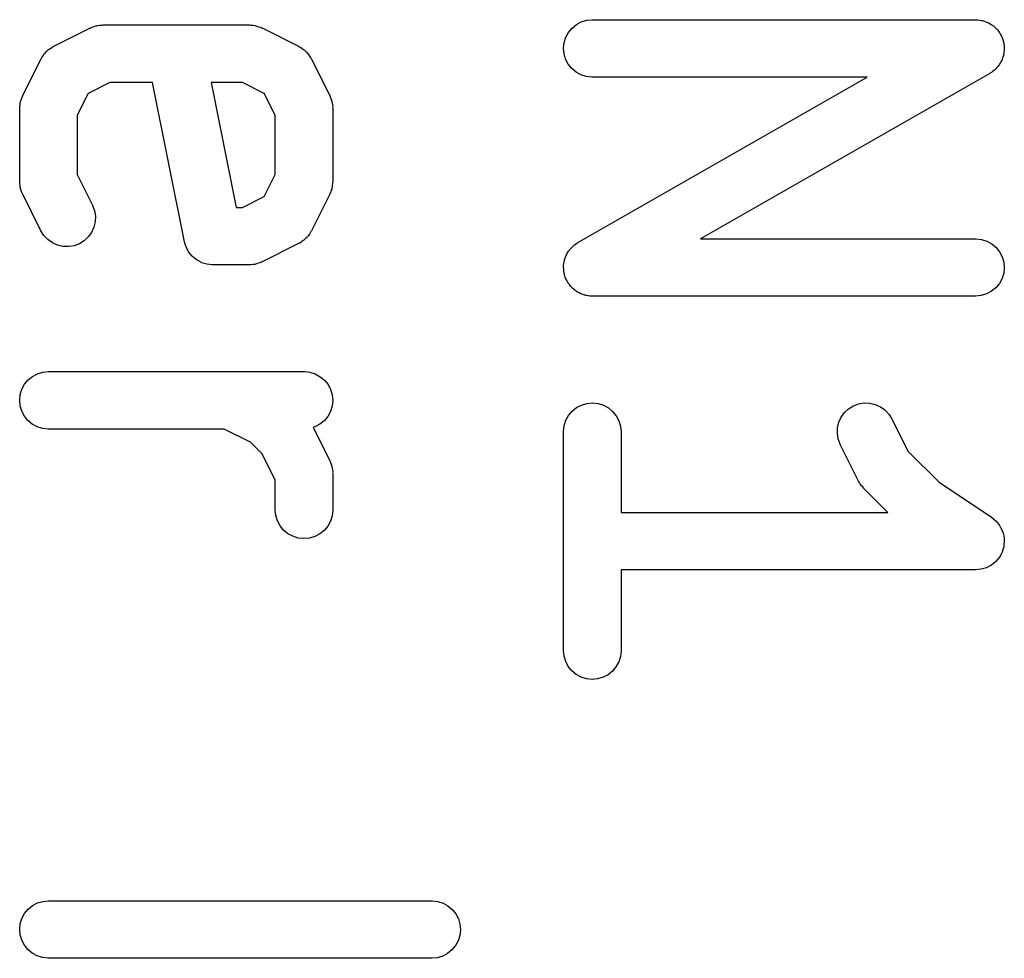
# Model space of a CAD drawing. Extents: x 0.02 to 3.89, y 0.07 to 3.88.
# Tile 60 of 172: x 0.06 to 0.16, y 3.13 to 3.22. Entities that reach past the tile are written whole.
import ezdxf

# ---------------------------------------------------------------- set-up
doc = ezdxf.new("R2010")
doc.units = 0
doc.header["$MEASUREMENT"] = 0
doc.layers.add('BLACK', color=7, linetype='CONTINUOUS')

msp = doc.modelspace()

# ---------------------------------------------------------------- linework, layer by layer
at = {"layer": 'BLACK', "linetype": 'CONTINUOUS'}
for p, q in [((0.064531, 3.2211), (0.064612, 3.22113)), ((0.064612, 3.22113), (0.064689, 3.22117)), ((0.064689, 3.22117), (0.064882, 3.22122)), ((0.064882, 3.22122), (0.065071, 3.22129)), ((0.065071, 3.22129), (0.065157, 3.22131)), ((0.065157, 3.22131), (0.065241, 3.22133)), ((0.065241, 3.22133), (0.065441, 3.22135)), ((0.065441, 3.22135), (0.065641, 3.22138)), ((0.065641, 3.22138), (0.065728, 3.22138)), ((0.065728, 3.22138), (0.065814, 3.22139)), ((0.065814, 3.22139), (0.080812, 3.22139)), ((0.080812, 3.22139), (0.080853, 3.22139)), ((0.080853, 3.22139), (0.08094, 3.22138)), ((0.08094, 3.22138), (0.081027, 3.22138)), ((0.081027, 3.22138), (0.081226, 3.22135)), ((0.081226, 3.22135), (0.081426, 3.22132)), ((0.081426, 3.22132), (0.081509, 3.2213)), ((0.081509, 3.2213), (0.081595, 3.22128)), ((0.081595, 3.22128), (0.081783, 3.22121)), ((0.081783, 3.22121), (0.081975, 3.22115)), ((0.081975, 3.22115), (0.082051, 3.22111)), ((0.113967, 3.22107), (0.114414, 3.22143)), ((0.114414, 3.22143), (0.114923, 3.2217)), ((0.114923, 3.2217), (0.115474, 3.22187)), ((0.115474, 3.22187), (0.116048, 3.22193)), ((0.116048, 3.22193), (0.155418, 3.22193)), ((0.155418, 3.22193), (0.155459, 3.22193)), ((0.155459, 3.22193), (0.155558, 3.22191)), ((0.155558, 3.22191), (0.155658, 3.22192)), ((0.155658, 3.22192), (0.155844, 3.22188)), ((0.155844, 3.22188), (0.156032, 3.22186)), ((0.156032, 3.22186), (0.156127, 3.22183)), ((0.156127, 3.22183), (0.156225, 3.22181)), ((0.156225, 3.22181), (0.156401, 3.22174)), ((0.156401, 3.22174), (0.156581, 3.22169)), ((0.156581, 3.22169), (0.156669, 3.22164)), ((0.156669, 3.22164), (0.156761, 3.2216)), ((0.156761, 3.2216), (0.15692, 3.2215)), ((0.15692, 3.2215), (0.157086, 3.22141)), ((0.157086, 3.22141), (0.157163, 3.22134)), ((0.157163, 3.22134), (0.157246, 3.22129)), ((0.157246, 3.22129), (0.157383, 3.22116)), ((0.157383, 3.22116), (0.157528, 3.22104)), ((0.060744, 3.2192), (0.064493, 3.22108)), ((0.064493, 3.22108), (0.064531, 3.2211)), ((0.082051, 3.22111), (0.082133, 3.22108)), ((0.082133, 3.22108), (0.085882, 3.2192)), ((0.113156, 3.21957), (0.113326, 3.22012)), ((0.113326, 3.22012), (0.1136, 3.22062)), ((0.1136, 3.22062), (0.113967, 3.22107)), ((0.157528, 3.22104), (0.15759, 3.22096)), ((0.15759, 3.22096), (0.157662, 3.22089)), ((0.157662, 3.22089), (0.157771, 3.22074)), ((0.157771, 3.22074), (0.157889, 3.22059)), ((0.157889, 3.22059), (0.157935, 3.2205)), ((0.157935, 3.2205), (0.157992, 3.22042)), ((0.157992, 3.22042), (0.158068, 3.22025)), ((0.158068, 3.22025), (0.158156, 3.22008)), ((0.060446, 3.21902), (0.060631, 3.21914)), ((0.060631, 3.21914), (0.06069, 3.21917)), ((0.06069, 3.21917), (0.060744, 3.2192)), ((0.085882, 3.2192), (0.085919, 3.21918)), ((0.085919, 3.21918), (0.085973, 3.21915)), ((0.085973, 3.21915), (0.086031, 3.21912)), ((0.086031, 3.21912), (0.086213, 3.21899)), ((0.113095, 3.21899), (0.113156, 3.21957)), ((0.158156, 3.22008), (0.158184, 3.21998)), ((0.158184, 3.21998), (0.158224, 3.21989)), ((0.158224, 3.21989), (0.158265, 3.21971)), ((0.158265, 3.21971), (0.158319, 3.21953)), ((0.158319, 3.21953), (0.158328, 3.21943)), ((0.158328, 3.21943), (0.158349, 3.21933)), ((0.158349, 3.21933), (0.158354, 3.21914)), ((0.158354, 3.21914), (0.158371, 3.21895)), ((0.059503, 3.21803), (0.059633, 3.21821)), ((0.059633, 3.21821), (0.059756, 3.2184)), ((0.059756, 3.2184), (0.0598, 3.21845)), ((0.0598, 3.21845), (0.059837, 3.2185)), ((0.059837, 3.2185), (0.060001, 3.21865)), ((0.060001, 3.21865), (0.060157, 3.21882)), ((0.060157, 3.21882), (0.06021, 3.21885)), ((0.06021, 3.21885), (0.060256, 3.2189)), ((0.060256, 3.2189), (0.060446, 3.21902)), ((0.086213, 3.21899), (0.086402, 3.21887)), ((0.086402, 3.21887), (0.086448, 3.21883)), ((0.086448, 3.21883), (0.0865, 3.21879)), ((0.0865, 3.21879), (0.086655, 3.21863)), ((0.086655, 3.21863), (0.086816, 3.21847)), ((0.086816, 3.21847), (0.086852, 3.21842)), ((0.086852, 3.21842), (0.086896, 3.21837)), ((0.086896, 3.21837), (0.087015, 3.21818)), ((0.087015, 3.21818), (0.087143, 3.21799)), ((0.113148, 3.21842), (0.113095, 3.21899)), ((0.11331, 3.21787), (0.113148, 3.21842)), ((0.158264, 3.21819), (0.158196, 3.21801)), ((0.158281, 3.21828), (0.158264, 3.21819)), ((0.158311, 3.21838), (0.158281, 3.21828)), ((0.15833, 3.21857), (0.158311, 3.21838)), ((0.158363, 3.21875), (0.15833, 3.21857)), ((0.158371, 3.21895), (0.15836, 3.21885)), ((0.15836, 3.21885), (0.158363, 3.21875)), ((0.057549, 3.21413), (0.059423, 3.21788)), ((0.059423, 3.21788), (0.059442, 3.21792)), ((0.059442, 3.21792), (0.059477, 3.21797)), ((0.059477, 3.21797), (0.059503, 3.21803)), ((0.087143, 3.21799), (0.087169, 3.21794)), ((0.087169, 3.21794), (0.087203, 3.21788)), ((0.087203, 3.21788), (0.089077, 3.21413)), ((0.113577, 3.21736), (0.11331, 3.21787)), ((0.113938, 3.21691), (0.113577, 3.21736)), ((0.157749, 3.21716), (0.157619, 3.21702)), ((0.157803, 3.21724), (0.157749, 3.21716)), ((0.157866, 3.21732), (0.157803, 3.21724)), ((0.157956, 3.21749), (0.157866, 3.21732)), ((0.158057, 3.21765), (0.157956, 3.21749)), ((0.158093, 3.21774), (0.158057, 3.21765)), ((0.15814, 3.21783), (0.158093, 3.21774)), ((0.158196, 3.21801), (0.15814, 3.21783)), ((0.11438, 3.21654), (0.113938, 3.21691)), ((0.114885, 3.21626), (0.11438, 3.21654)), ((0.115434, 3.21608), (0.114885, 3.21626)), ((0.116007, 3.21602), (0.115434, 3.21608)), ((0.156883, 3.21641), (0.127167, 3.19943)), ((0.156964, 3.21647), (0.156883, 3.21641)), ((0.157052, 3.21651), (0.156964, 3.21647)), ((0.157198, 3.21663), (0.157052, 3.21651)), ((0.157353, 3.21674), (0.157198, 3.21663)), ((0.157422, 3.21681), (0.157353, 3.21674)), ((0.157499, 3.21688), (0.157422, 3.21681)), ((0.157619, 3.21702), (0.157499, 3.21688)), ((0.066511, 3.21548), (0.064265, 3.21436)), ((0.070892, 3.21548), (0.066511, 3.21548)), ((0.074167, 3.19911), (0.070892, 3.21548)), ((0.076915, 3.21548), (0.079483, 3.20264)), ((0.080115, 3.21548), (0.076915, 3.21548)), ((0.082361, 3.21436), (0.080115, 3.21548)), ((0.114583, 3.19904), (0.144299, 3.21602)), ((0.116048, 3.21602), (0.116007, 3.21602)), ((0.144299, 3.21602), (0.116048, 3.21602)), ((0.057476, 3.21398), (0.057518, 3.21405)), ((0.057518, 3.21405), (0.057549, 3.21413)), ((0.064265, 3.21436), (0.063143, 3.21212)), ((0.083484, 3.21212), (0.082361, 3.21436)), ((0.089077, 3.21413), (0.089096, 3.2141)), ((0.089096, 3.2141), (0.089126, 3.21401)), ((0.057245, 3.21303), (0.057279, 3.21323)), ((0.057247, 3.21294), (0.057245, 3.21303)), ((0.057279, 3.21323), (0.057301, 3.21343)), ((0.057301, 3.21343), (0.057328, 3.21351)), ((0.057328, 3.21351), (0.057342, 3.21359)), ((0.057342, 3.21359), (0.057415, 3.21378)), ((0.057415, 3.21378), (0.057476, 3.21398)), ((0.089126, 3.21401), (0.089166, 3.21394)), ((0.089166, 3.21394), (0.089225, 3.21374)), ((0.089225, 3.21374), (0.089294, 3.21355)), ((0.089294, 3.21355), (0.089308, 3.21347)), ((0.089308, 3.21347), (0.089333, 3.21339)), ((0.089333, 3.21339), (0.089353, 3.21318)), ((0.089353, 3.21318), (0.089384, 3.21299)), ((0.057237, 3.21285), (0.057247, 3.21294)), ((0.057237, 3.21281), (0.057237, 3.21285)), ((0.057237, 3.20531), (0.057237, 3.21281)), ((0.063143, 3.21212), (0.063143, 3.20601)), ((0.083484, 3.20601), (0.083484, 3.21212)), ((0.089384, 3.21299), (0.089381, 3.2129)), ((0.089381, 3.2129), (0.089389, 3.21281)), ((0.089389, 3.21281), (0.089389, 3.20531)), ((0.063143, 3.20601), (0.064705, 3.20288)), ((0.082361, 3.20376), (0.083484, 3.20601)), ((0.057245, 3.20523), (0.057237, 3.20531)), ((0.057242, 3.20514), (0.057245, 3.20523)), ((0.057273, 3.20494), (0.057242, 3.20514)), ((0.057293, 3.20474), (0.057273, 3.20494)), ((0.089381, 3.2051), (0.089347, 3.2049)), ((0.089389, 3.20527), (0.089379, 3.20519)), ((0.089379, 3.20519), (0.089381, 3.2051)), ((0.089389, 3.20531), (0.089389, 3.20527)), ((0.057318, 3.20466), (0.057293, 3.20474)), ((0.057332, 3.20457), (0.057318, 3.20466)), ((0.057401, 3.20438), (0.057332, 3.20457)), ((0.05746, 3.20419), (0.057401, 3.20438)), ((0.057501, 3.20411), (0.05746, 3.20419)), ((0.05753, 3.20403), (0.057501, 3.20411)), ((0.057549, 3.20399), (0.05753, 3.20403)), ((0.059423, 3.20024), (0.057549, 3.20399)), ((0.089077, 3.20399), (0.087203, 3.20024)), ((0.089108, 3.20407), (0.089077, 3.20399)), ((0.08915, 3.20415), (0.089108, 3.20407)), ((0.089211, 3.20434), (0.08915, 3.20415)), ((0.089284, 3.20453), (0.089211, 3.20434)), ((0.089298, 3.20462), (0.089284, 3.20453)), ((0.089325, 3.2047), (0.089298, 3.20462)), ((0.089347, 3.2049), (0.089325, 3.2047)), ((0.080115, 3.20264), (0.082361, 3.20376)), ((0.064705, 3.20288), (0.064724, 3.20285)), ((0.064724, 3.20285), (0.064922, 3.20231)), ((0.064922, 3.20231), (0.065012, 3.20174)), ((0.079483, 3.20264), (0.080115, 3.20264)), ((0.06499, 3.20116), (0.064856, 3.2006)), ((0.065012, 3.20174), (0.06499, 3.20116)), ((0.05973, 3.19976), (0.059423, 3.20024)), ((0.064616, 3.20008), (0.064278, 3.19961)), ((0.064856, 3.2006), (0.064616, 3.20008)), ((0.086993, 3.19991), (0.08687, 3.19972)), ((0.087123, 3.20009), (0.086993, 3.19991)), ((0.087149, 3.20015), (0.087123, 3.20009)), ((0.087184, 3.20021), (0.087149, 3.20015)), ((0.087203, 3.20024), (0.087184, 3.20021)), ((0.060126, 3.19934), (0.05973, 3.19976)), ((0.060595, 3.199), (0.060126, 3.19934)), ((0.061121, 3.19877), (0.060595, 3.199)), ((0.063367, 3.19891), (0.062827, 3.19871)), ((0.063856, 3.19922), (0.063367, 3.19891)), ((0.064278, 3.19961), (0.063856, 3.19922)), ((0.074247, 3.19885), (0.074167, 3.19911)), ((0.085882, 3.19892), (0.082133, 3.19705)), ((0.085936, 3.19896), (0.085882, 3.19892)), ((0.085995, 3.19898), (0.085936, 3.19896)), ((0.08618, 3.19911), (0.085995, 3.19898)), ((0.08637, 3.19923), (0.08618, 3.19911)), ((0.086416, 3.19927), (0.08637, 3.19923)), ((0.086469, 3.19931), (0.086416, 3.19927)), ((0.086625, 3.19947), (0.086469, 3.19931)), ((0.086789, 3.19963), (0.086625, 3.19947)), ((0.086826, 3.19968), (0.086789, 3.19963)), ((0.08687, 3.19972), (0.086826, 3.19968)), ((0.114267, 3.19882), (0.114414, 3.19893)), ((0.114414, 3.19893), (0.114502, 3.19898)), ((0.114502, 3.19898), (0.114583, 3.19904)), ((0.127167, 3.19943), (0.155418, 3.19943)), ((0.155418, 3.19943), (0.155459, 3.19943)), ((0.155459, 3.19943), (0.156032, 3.19936)), ((0.156032, 3.19936), (0.156581, 3.19919)), ((0.156581, 3.19919), (0.157086, 3.19891)), ((0.157086, 3.19891), (0.157528, 3.19854)), ((0.061682, 3.19864), (0.061121, 3.19877)), ((0.062258, 3.19862), (0.061682, 3.19864)), ((0.062827, 3.19871), (0.062258, 3.19862)), ((0.074325, 3.19858), (0.074247, 3.19885)), ((0.074331, 3.19857), (0.074325, 3.19858)), ((0.074335, 3.19856), (0.074331, 3.19857)), ((0.074465, 3.19832), (0.074335, 3.19856)), ((0.074592, 3.19807), (0.074465, 3.19832)), ((0.0746, 3.19806), (0.074592, 3.19807)), ((0.074606, 3.19805), (0.0746, 3.19806)), ((0.07478, 3.19784), (0.074606, 3.19805)), ((0.113409, 3.1978), (0.11351, 3.19796)), ((0.11351, 3.19796), (0.1136, 3.19813)), ((0.1136, 3.19813), (0.113664, 3.1982)), ((0.113664, 3.1982), (0.113717, 3.19829)), ((0.113717, 3.19829), (0.113847, 3.19842)), ((0.113847, 3.19842), (0.113967, 3.19857)), ((0.113967, 3.19857), (0.114045, 3.19863)), ((0.114045, 3.19863), (0.114113, 3.19871)), ((0.114113, 3.19871), (0.114267, 3.19882)), ((0.157528, 3.19854), (0.157889, 3.19809)), ((0.157889, 3.19809), (0.158156, 3.19758)), ((0.074953, 3.19762), (0.07478, 3.19784)), ((0.074963, 3.19761), (0.074953, 3.19762)), ((0.074971, 3.1976), (0.074963, 3.19761)), ((0.075181, 3.19743), (0.074971, 3.1976)), ((0.075394, 3.19725), (0.075181, 3.19743)), ((0.075406, 3.19725), (0.075394, 3.19725)), ((0.075416, 3.19724), (0.075406, 3.19725)), ((0.075656, 3.19711), (0.075416, 3.19724)), ((0.075899, 3.19697), (0.075656, 3.19711)), ((0.075912, 3.19697), (0.075899, 3.19697)), ((0.075924, 3.19696), (0.075912, 3.19697)), ((0.076186, 3.19688), (0.075924, 3.19696)), ((0.076449, 3.1968), (0.076186, 3.19688)), ((0.081744, 3.1969), (0.081555, 3.19683)), ((0.081937, 3.19696), (0.081744, 3.1969)), ((0.082014, 3.197), (0.081937, 3.19696)), ((0.082096, 3.19703), (0.082014, 3.197)), ((0.082133, 3.19705), (0.082096, 3.19703)), ((0.113103, 3.19669), (0.113136, 3.19688)), ((0.113136, 3.19688), (0.113156, 3.19707)), ((0.113156, 3.19707), (0.113185, 3.19716)), ((0.113185, 3.19716), (0.113202, 3.19726)), ((0.113202, 3.19726), (0.11327, 3.19744)), ((0.11327, 3.19744), (0.113326, 3.19762)), ((0.113326, 3.19762), (0.113373, 3.19771)), ((0.113373, 3.19771), (0.113409, 3.1978)), ((0.158156, 3.19758), (0.158319, 3.19703)), ((0.158319, 3.19703), (0.158371, 3.19645)), ((0.076462, 3.1968), (0.076449, 3.1968)), ((0.076474, 3.1968), (0.076462, 3.1968)), ((0.076748, 3.19677), (0.076474, 3.1968)), ((0.077021, 3.19674), (0.076748, 3.19677)), ((0.077047, 3.19674), (0.077021, 3.19674)), ((0.077048, 3.19674), (0.077047, 3.19674)), ((0.077063, 3.19674), (0.077048, 3.19674)), ((0.077048, 3.19674), (0.077048, 3.19674)), ((0.080812, 3.19674), (0.077063, 3.19674)), ((0.080898, 3.19674), (0.080812, 3.19674)), ((0.080985, 3.19674), (0.080898, 3.19674)), ((0.081185, 3.19677), (0.080985, 3.19674)), ((0.081386, 3.19679), (0.081185, 3.19677)), ((0.081469, 3.19682), (0.081386, 3.19679)), ((0.081555, 3.19683), (0.081469, 3.19682)), ((0.113095, 3.1965), (0.113106, 3.1966)), ((0.113112, 3.19631), (0.113095, 3.1965)), ((0.113106, 3.1966), (0.113103, 3.19669)), ((0.113117, 3.19612), (0.113112, 3.19631)), ((0.113139, 3.19602), (0.113117, 3.19612)), ((0.113148, 3.19592), (0.113139, 3.19602)), ((0.113201, 3.19574), (0.113148, 3.19592)), ((0.158311, 3.19588), (0.15814, 3.19533)), ((0.158371, 3.19645), (0.158311, 3.19588)), ((0.113242, 3.19556), (0.113201, 3.19574)), ((0.113282, 3.19547), (0.113242, 3.19556)), ((0.11331, 3.19537), (0.113282, 3.19547)), ((0.113398, 3.1952), (0.11331, 3.19537)), ((0.113474, 3.19503), (0.113398, 3.1952)), ((0.113531, 3.19495), (0.113474, 3.19503)), ((0.113577, 3.19486), (0.113531, 3.19495)), ((0.113696, 3.19471), (0.113577, 3.19486)), ((0.15814, 3.19533), (0.157866, 3.19482)), ((0.113804, 3.19456), (0.113696, 3.19471)), ((0.113876, 3.19449), (0.113804, 3.19456)), ((0.113938, 3.19441), (0.113876, 3.19449)), ((0.114083, 3.19429), (0.113938, 3.19441)), ((0.11422, 3.19416), (0.114083, 3.19429)), ((0.114303, 3.1941), (0.11422, 3.19416)), ((0.11438, 3.19404), (0.114303, 3.1941)), ((0.114546, 3.19395), (0.11438, 3.19404)), ((0.114705, 3.19385), (0.114546, 3.19395)), ((0.114797, 3.19381), (0.114705, 3.19385)), ((0.157052, 3.19402), (0.156543, 3.19375)), ((0.157499, 3.19438), (0.157052, 3.19402)), ((0.157866, 3.19482), (0.157499, 3.19438)), ((0.114885, 3.19376), (0.114797, 3.19381)), ((0.115065, 3.1937), (0.114885, 3.19376)), ((0.115241, 3.19364), (0.115065, 3.1937)), ((0.115339, 3.19362), (0.115241, 3.19364)), ((0.115434, 3.19359), (0.115339, 3.19362)), ((0.115622, 3.19357), (0.115434, 3.19359)), ((0.115808, 3.19353), (0.115622, 3.19357)), ((0.115908, 3.19353), (0.115808, 3.19353)), ((0.116007, 3.19352), (0.115908, 3.19353)), ((0.116048, 3.19352), (0.116007, 3.19352)), ((0.155418, 3.19352), (0.116048, 3.19352)), ((0.155992, 3.19358), (0.155418, 3.19352)), ((0.156543, 3.19375), (0.155992, 3.19358)), ((0.059616, 3.18571), (0.06019, 3.18577)), ((0.06019, 3.18577), (0.086436, 3.18577)), ((0.086436, 3.18577), (0.086478, 3.18577)), ((0.086478, 3.18577), (0.08705, 3.1857)), ((0.057742, 3.18447), (0.058109, 3.18491)), ((0.058109, 3.18491), (0.058556, 3.18528)), ((0.058556, 3.18528), (0.059064, 3.18555)), ((0.059064, 3.18555), (0.059616, 3.18571)), ((0.08705, 3.1857), (0.0876, 3.18553)), ((0.0876, 3.18553), (0.088105, 3.18525)), ((0.088105, 3.18525), (0.088546, 3.18488)), ((0.088546, 3.18488), (0.088907, 3.18443)), ((0.057297, 3.18341), (0.057468, 3.18396)), ((0.057468, 3.18396), (0.057742, 3.18447)), ((0.088907, 3.18443), (0.089174, 3.18392)), ((0.089174, 3.18392), (0.089337, 3.18337)), ((0.057237, 3.18284), (0.057297, 3.18341)), ((0.057289, 3.18226), (0.057237, 3.18284)), ((0.089389, 3.1828), (0.089329, 3.18222)), ((0.089337, 3.18337), (0.089389, 3.1828)), ((0.057452, 3.18171), (0.057289, 3.18226)), ((0.057719, 3.1812), (0.057452, 3.18171)), ((0.089329, 3.18222), (0.089159, 3.18167)), ((0.113612, 3.18127), (0.113982, 3.18171)), ((0.113982, 3.18171), (0.114431, 3.18207)), ((0.114431, 3.18207), (0.114942, 3.18234)), ((0.114942, 3.18234), (0.115495, 3.1825)), ((0.115495, 3.1825), (0.116069, 3.18256)), ((0.116069, 3.18256), (0.116642, 3.18249)), ((0.116642, 3.18249), (0.117192, 3.18232)), ((0.117192, 3.18232), (0.117699, 3.18205)), ((0.117699, 3.18205), (0.118143, 3.18168)), ((0.118143, 3.18168), (0.118507, 3.18124)), ((0.141956, 3.18156), (0.142377, 3.18195)), ((0.142377, 3.18195), (0.142867, 3.18225)), ((0.142867, 3.18225), (0.143407, 3.18246)), ((0.143407, 3.18246), (0.143976, 3.18255)), ((0.143976, 3.18255), (0.144552, 3.18253)), ((0.144552, 3.18253), (0.145113, 3.1824)), ((0.145113, 3.1824), (0.145638, 3.18216)), ((0.145638, 3.18216), (0.146108, 3.18183)), ((0.146108, 3.18183), (0.146504, 3.18141)), ((0.05808, 3.18075), (0.057719, 3.1812)), ((0.058521, 3.18038), (0.05808, 3.18075)), ((0.088517, 3.18072), (0.08807, 3.18036)), ((0.088884, 3.18116), (0.088517, 3.18072)), ((0.089159, 3.18167), (0.088884, 3.18116)), ((0.11316, 3.18022), (0.113334, 3.18077)), ((0.113334, 3.18077), (0.113612, 3.18127)), ((0.118507, 3.18124), (0.118778, 3.18073)), ((0.118778, 3.18073), (0.118945, 3.18018)), ((0.141378, 3.18057), (0.141618, 3.18109)), ((0.141618, 3.18109), (0.141956, 3.18156)), ((0.146504, 3.18141), (0.14681, 3.18092)), ((0.14681, 3.18092), (0.148471, 3.1776)), ((0.059027, 3.1801), (0.058521, 3.18038)), ((0.059576, 3.17993), (0.059027, 3.1801)), ((0.060149, 3.17986), (0.059576, 3.17993)), ((0.06019, 3.17986), (0.060149, 3.17986)), ((0.07824, 3.17986), (0.06019, 3.17986)), ((0.080938, 3.17851), (0.07824, 3.17986)), ((0.087562, 3.18009), (0.08738, 3.18003)), ((0.08738, 3.18003), (0.089077, 3.17664)), ((0.08807, 3.18036), (0.087562, 3.18009)), ((0.113096, 3.17964), (0.11316, 3.18022)), ((0.118945, 3.18018), (0.119001, 3.1796)), ((0.141222, 3.17943), (0.141244, 3.18001)), ((0.141244, 3.18001), (0.141378, 3.18057)), ((0.113095, 3.1796), (0.113096, 3.17964)), ((0.113095, 3.15711), (0.113095, 3.1796)), ((0.119001, 3.1796), (0.119001, 3.17131)), ((0.141312, 3.17886), (0.141222, 3.17943)), ((0.14151, 3.17832), (0.141312, 3.17886)), ((0.082135, 3.17732), (0.080938, 3.17851)), ((0.141528, 3.17828), (0.14151, 3.17832)), ((0.143403, 3.17453), (0.141528, 3.17828)), ((0.083484, 3.17462), (0.082135, 3.17732)), ((0.089077, 3.17664), (0.089096, 3.1766)), ((0.148471, 3.1776), (0.151675, 3.1744)), ((0.089096, 3.1766), (0.089126, 3.17652)), ((0.089126, 3.17652), (0.089166, 3.17644)), ((0.089166, 3.17644), (0.089225, 3.17625)), ((0.089225, 3.17625), (0.089294, 3.17606)), ((0.089294, 3.17606), (0.089308, 3.17597)), ((0.089308, 3.17597), (0.089333, 3.17589)), ((0.089333, 3.17589), (0.089353, 3.17569)), ((0.089353, 3.17569), (0.089384, 3.17549)), ((0.083484, 3.17157), (0.083484, 3.17462)), ((0.089384, 3.17549), (0.089381, 3.1754)), ((0.089381, 3.1754), (0.089389, 3.17532)), ((0.089389, 3.17532), (0.089389, 3.17157)), ((0.143492, 3.17439), (0.143403, 3.17453)), ((0.143568, 3.17424), (0.143492, 3.17439)), ((0.143644, 3.17415), (0.143568, 3.17424)), ((0.14371, 3.17404), (0.143644, 3.17415)), ((0.143824, 3.17392), (0.14371, 3.17404)), ((0.143927, 3.17379), (0.143824, 3.17392)), ((0.143956, 3.17377), (0.143927, 3.17379)), ((0.146415, 3.17131), (0.143956, 3.17377)), ((0.151675, 3.1744), (0.157056, 3.17081)), ((0.08354, 3.17099), (0.083484, 3.17157)), ((0.089389, 3.17157), (0.089389, 3.17153)), ((0.083707, 3.17044), (0.08354, 3.17099)), ((0.089325, 3.17095), (0.08915, 3.1704)), ((0.089389, 3.17153), (0.089325, 3.17095)), ((0.119001, 3.17131), (0.146415, 3.17131)), ((0.157056, 3.17081), (0.157086, 3.17079)), ((0.157086, 3.17079), (0.157086, 3.17079)), ((0.157086, 3.17079), (0.157087, 3.17079)), ((0.157087, 3.17079), (0.15709, 3.17079)), ((0.15709, 3.17079), (0.157311, 3.1706)), ((0.157311, 3.1706), (0.157528, 3.17042)), ((0.083977, 3.16993), (0.083707, 3.17044)), ((0.084341, 3.16949), (0.083977, 3.16993)), ((0.088873, 3.1699), (0.088502, 3.16946)), ((0.08915, 3.1704), (0.088873, 3.1699)), ((0.157528, 3.17042), (0.157529, 3.17042)), ((0.157529, 3.17042), (0.157531, 3.17042)), ((0.157531, 3.17042), (0.157716, 3.17019)), ((0.157716, 3.17019), (0.157889, 3.16997)), ((0.157889, 3.16997), (0.15789, 3.16997)), ((0.15789, 3.16997), (0.157891, 3.16997)), ((0.157891, 3.16997), (0.158031, 3.1697)), ((0.158031, 3.1697), (0.158156, 3.16946)), ((0.084785, 3.16912), (0.084341, 3.16949)), ((0.085292, 3.16885), (0.084785, 3.16912)), ((0.085843, 3.16867), (0.085292, 3.16885)), ((0.086416, 3.16861), (0.085843, 3.16867)), ((0.08699, 3.16867), (0.086416, 3.16861)), ((0.087542, 3.16883), (0.08699, 3.16867)), ((0.088053, 3.1691), (0.087542, 3.16883)), ((0.088502, 3.16946), (0.088053, 3.1691)), ((0.158156, 3.16946), (0.158156, 3.16946)), ((0.158156, 3.16946), (0.158158, 3.16946)), ((0.158158, 3.16946), (0.158241, 3.16917)), ((0.158241, 3.16917), (0.158319, 3.16891)), ((0.158319, 3.16891), (0.158319, 3.1689)), ((0.158319, 3.1689), (0.158319, 3.1689)), ((0.158319, 3.1689), (0.158345, 3.16862)), ((0.158345, 3.16862), (0.158371, 3.16833)), ((0.15831, 3.16776), (0.158219, 3.16747)), ((0.158311, 3.16776), (0.15831, 3.16776)), ((0.15831, 3.16776), (0.15831, 3.16776)), ((0.158339, 3.16803), (0.158311, 3.16776)), ((0.158371, 3.16833), (0.158339, 3.16803)), ((0.158371, 3.16833), (0.158371, 3.16833)), ((0.158371, 3.16833), (0.158371, 3.16833)), ((0.157863, 3.1667), (0.157681, 3.16648)), ((0.157865, 3.1667), (0.157863, 3.1667)), ((0.157866, 3.1667), (0.157865, 3.1667)), ((0.157999, 3.16695), (0.157866, 3.1667)), ((0.158138, 3.16721), (0.157999, 3.16695)), ((0.158139, 3.16721), (0.158138, 3.16721)), ((0.15814, 3.16721), (0.158139, 3.16721)), ((0.158219, 3.16747), (0.15814, 3.16721)), ((0.156255, 3.16554), (0.155992, 3.16546)), ((0.156539, 3.16562), (0.156255, 3.16554)), ((0.156541, 3.16562), (0.156539, 3.16562)), ((0.156543, 3.16562), (0.156541, 3.16562)), ((0.156775, 3.16575), (0.156543, 3.16562)), ((0.157048, 3.16589), (0.156775, 3.16575)), ((0.15705, 3.16589), (0.157048, 3.16589)), ((0.157052, 3.16589), (0.15705, 3.16589)), ((0.157262, 3.16607), (0.157052, 3.16589)), ((0.157495, 3.16626), (0.157262, 3.16607)), ((0.157497, 3.16626), (0.157495, 3.16626)), ((0.157499, 3.16626), (0.157497, 3.16626)), ((0.157681, 3.16648), (0.157499, 3.16626)), ((0.155418, 3.1654), (0.119001, 3.1654)), ((0.119001, 3.1654), (0.119001, 3.15711)), ((0.155698, 3.16543), (0.155418, 3.1654)), ((0.155987, 3.16546), (0.155698, 3.16543)), ((0.155989, 3.16546), (0.155987, 3.16546)), ((0.155992, 3.16546), (0.155989, 3.16546)), ((0.113151, 3.15653), (0.113095, 3.15711)), ((0.113318, 3.15598), (0.113151, 3.15653)), ((0.118936, 3.15649), (0.118762, 3.15594)), ((0.119, 3.15706), (0.118936, 3.15649)), ((0.119001, 3.15711), (0.119, 3.15706)), ((0.113589, 3.15547), (0.113318, 3.15598)), ((0.113953, 3.15502), (0.113589, 3.15547)), ((0.118484, 3.15544), (0.118114, 3.155)), ((0.118762, 3.15594), (0.118484, 3.15544)), ((0.114397, 3.15466), (0.113953, 3.15502)), ((0.114904, 3.15438), (0.114397, 3.15466)), ((0.115454, 3.15421), (0.114904, 3.15438)), ((0.117154, 3.15437), (0.116601, 3.1542)), ((0.117665, 3.15463), (0.117154, 3.15437)), ((0.118114, 3.155), (0.117665, 3.15463)), ((0.116027, 3.15415), (0.115454, 3.15421)), ((0.116601, 3.1542), (0.116027, 3.15415)), ((0.058556, 3.13091), (0.059064, 3.13118)), ((0.059064, 3.13118), (0.059616, 3.13134)), ((0.059616, 3.13134), (0.06019, 3.1314)), ((0.06019, 3.1314), (0.09956, 3.1314)), ((0.09956, 3.1314), (0.099601, 3.1314)), ((0.099601, 3.1314), (0.100174, 3.13134)), ((0.100174, 3.13134), (0.100723, 3.13116)), ((0.100723, 3.13116), (0.101228, 3.13088)), ((0.057468, 3.12959), (0.057742, 3.1301)), ((0.057742, 3.1301), (0.058109, 3.13054)), ((0.058109, 3.13054), (0.058556, 3.13091)), ((0.101228, 3.13088), (0.101669, 3.13051)), ((0.101669, 3.13051), (0.102031, 3.13006)), ((0.057297, 3.12904), (0.057468, 3.12959)), ((0.102031, 3.13006), (0.102298, 3.12955)), ((0.102298, 3.12955), (0.10246, 3.129)), ((0.057237, 3.12847), (0.057297, 3.12904)), ((0.057289, 3.12789), (0.057237, 3.12847)), ((0.102512, 3.12843), (0.102452, 3.12785)), ((0.10246, 3.129), (0.102512, 3.12843)), ((0.057452, 3.12734), (0.057289, 3.12789)), ((0.057719, 3.12683), (0.057452, 3.12734)), ((0.102282, 3.1273), (0.102008, 3.1268)), ((0.102452, 3.12785), (0.102282, 3.1273)), ((0.05808, 3.12638), (0.057719, 3.12683)), ((0.058521, 3.12601), (0.05808, 3.12638)), ((0.10164, 3.12635), (0.101194, 3.12599)), ((0.102008, 3.1268), (0.10164, 3.12635)), ((0.059027, 3.12573), (0.058521, 3.12601)), ((0.059576, 3.12556), (0.059027, 3.12573)), ((0.060149, 3.1255), (0.059576, 3.12556)), ((0.06019, 3.12549), (0.060149, 3.1255)), ((0.09956, 3.12549), (0.06019, 3.12549)), ((0.100133, 3.12555), (0.09956, 3.12549)), ((0.100685, 3.12572), (0.100133, 3.12555)), ((0.101194, 3.12599), (0.100685, 3.12572))]:
    msp.add_line(p, q, dxfattribs=at)

doc.saveas('drawing.dxf')
